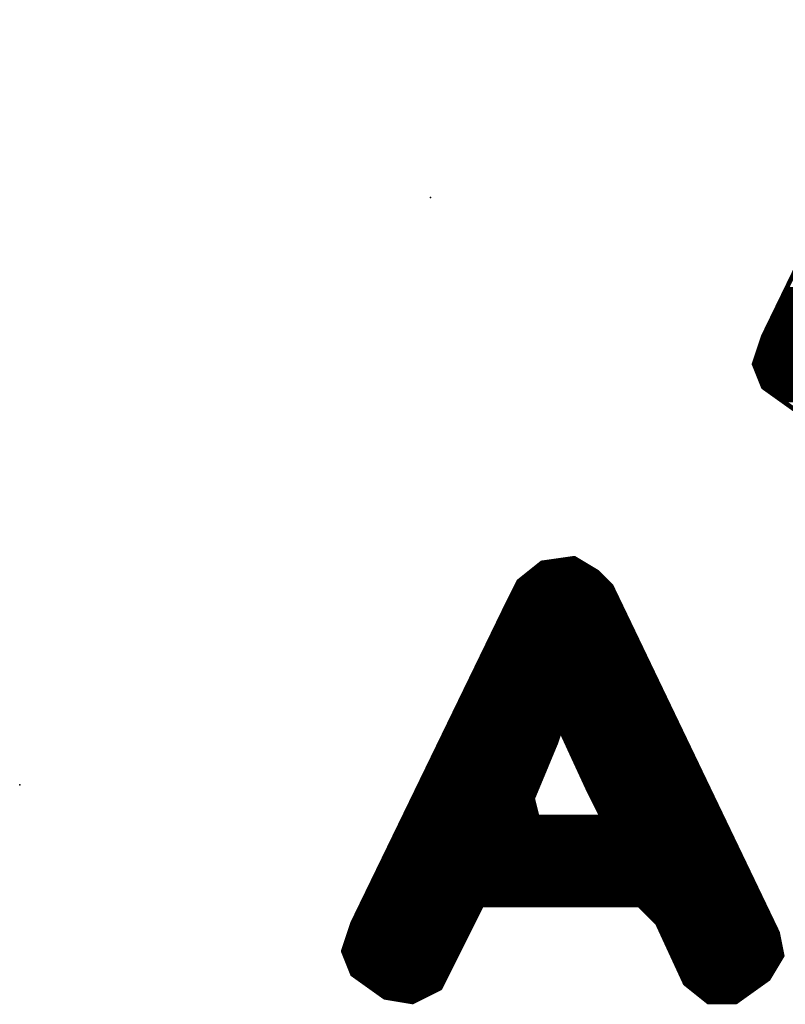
# Model space of a CAD drawing. Extents: x -35 to 35, y -57 to 81.
# Tile 132 of 153: x 7.37 to 9.02, y 62.26 to 64.39. Entities that reach past the tile are written whole.
import ezdxf

# ---------------------------------------------------------------- set-up
doc = ezdxf.new("R2010")
doc.units = 0
doc.layers.add('21', color=7, linetype='CONTINUOUS')
doc.layers.add('23', color=7, linetype='CONTINUOUS')

msp = doc.modelspace()

# ---------------------------------------------------------------- linework, layer by layer
at = {"layer": '21', "const_width": 0.01}
for points in [[(9.305, 64.388), (8.975, 63.708)], [(9.0197, 63.8), (9.5731, 63.8)], [(9.0245, 63.81), (9.5689, 63.81)], [(9.0051, 63.77), (9.5857, 63.77)], [(9.0099, 63.78), (9.5815, 63.78)], [(9.0148, 63.79), (9.5773, 63.79)], [(8.9954, 63.75), (9.5942, 63.75)], [(9.0002, 63.76), (9.5899, 63.76)], [(8.9857, 63.73), (9.246, 63.73)], [(8.9905, 63.74), (9.251, 63.74)], [(8.975, 63.708), (8.955, 63.648)], [(8.976, 63.71), (9.236, 63.71)], [(8.9808, 63.72), (9.241, 63.72)], [(8.969, 63.69), (9.226, 63.69)], [(8.9723, 63.7), (9.231, 63.7)], [(8.9623, 63.67), (9.216, 63.67)], [(8.9657, 63.68), (9.221, 63.68)], [(8.955, 63.648), (8.975, 63.598)], [(8.9557, 63.65), (9.206, 63.65)], [(8.959, 63.66), (9.211, 63.66)], [(8.9582, 63.64), (9.201, 63.64)], [(8.9622, 63.63), (9.196, 63.63)], [(8.9662, 63.62), (9.191, 63.62)], [(8.9702, 63.61), (9.186, 63.61)], [(8.9742, 63.6), (9.181, 63.6)], [(8.975, 63.598), (9.045, 63.548)], [(8.9862, 63.59), (9.176, 63.59)], [(9.0002, 63.58), (9.171, 63.58)], [(9.0142, 63.57), (9.166, 63.57)], [(8.496, 63.218), (8.446, 63.178)], [(8.566, 63.228), (8.496, 63.218)], [(8.51, 63.22), (8.5793, 63.22)], [(8.616, 63.198), (8.566, 63.228)], [(8.4735, 63.2), (8.6127, 63.2)], [(8.486, 63.21), (8.596, 63.21)], [(8.646, 63.168), (8.616, 63.198)], [(8.446, 63.178), (8.416, 63.118)], [(8.4485, 63.18), (8.634, 63.18)], [(8.461, 63.19), (8.624, 63.19)], [(8.437, 63.16), (8.6498, 63.16)], [(8.442, 63.17), (8.644, 63.17)], [(9.006, 62.418), (8.646, 63.168)], [(8.427, 63.14), (8.6594, 63.14)], [(8.432, 63.15), (8.6546, 63.15)], [(8.416, 63.118), (8.086, 62.438)], [(8.4121, 63.11), (8.6738, 63.11)], [(8.417, 63.12), (8.669, 63.12)], [(8.422, 63.13), (8.6642, 63.13)], [(8.4024, 63.09), (8.6834, 63.09)], [(8.4073, 63.1), (8.6786, 63.1)], [(8.3927, 63.07), (8.693, 63.07)], [(8.3976, 63.08), (8.6882, 63.08)], [(8.383, 63.05), (8.7026, 63.05)], [(8.3879, 63.06), (8.6978, 63.06)], [(8.3733, 63.03), (8.7122, 63.03)], [(8.3781, 63.04), (8.7074, 63.04)], [(8.3636, 63.01), (8.7218, 63.01)], [(8.3684, 63.02), (8.717, 63.02)], [(8.3539, 62.99), (8.7314, 62.99)], [(8.3587, 63), (8.7266, 63)], [(8.3393, 62.96), (8.7458, 62.96)], [(8.3442, 62.97), (8.741, 62.97)], [(8.349, 62.98), (8.7362, 62.98)], [(8.3296, 62.94), (8.7554, 62.94)], [(8.3345, 62.95), (8.7506, 62.95)], [(8.3199, 62.92), (8.765, 62.92)], [(8.3248, 62.93), (8.7602, 62.93)], [(8.3102, 62.9), (8.7746, 62.9)], [(8.3151, 62.91), (8.7698, 62.91)], [(8.3005, 62.88), (8.7842, 62.88)], [(8.3054, 62.89), (8.7794, 62.89)], [(8.2908, 62.86), (8.7938, 62.86)], [(8.2957, 62.87), (8.789, 62.87)], [(8.526, 62.828), (8.536, 62.858)], [(8.536, 62.858), (8.596, 62.728)], [(8.2811, 62.84), (8.53, 62.84)], [(8.2859, 62.85), (8.5333, 62.85)], [(8.5397, 62.85), (8.7986, 62.85)], [(8.5443, 62.84), (8.8034, 62.84)], [(8.2714, 62.82), (8.5227, 62.82)], [(8.2762, 62.83), (8.5267, 62.83)], [(8.476, 62.708), (8.526, 62.828)], [(8.5489, 62.83), (8.8082, 62.83)], [(8.5535, 62.82), (8.813, 62.82)], [(8.2568, 62.79), (8.5102, 62.79)], [(8.2617, 62.8), (8.5143, 62.8)], [(8.2665, 62.81), (8.5185, 62.81)], [(8.5582, 62.81), (8.8178, 62.81)], [(8.5628, 62.8), (8.8226, 62.8)], [(8.5674, 62.79), (8.8274, 62.79)], [(8.2471, 62.77), (8.5018, 62.77)], [(8.252, 62.78), (8.506, 62.78)], [(8.572, 62.78), (8.8322, 62.78)], [(8.5766, 62.77), (8.837, 62.77)], [(8.2374, 62.75), (8.4935, 62.75)], [(8.2423, 62.76), (8.4977, 62.76)], [(8.5812, 62.76), (8.8418, 62.76)], [(8.5858, 62.75), (8.8466, 62.75)], [(8.2277, 62.73), (8.4852, 62.73)], [(8.2326, 62.74), (8.4893, 62.74)], [(8.5905, 62.74), (8.8514, 62.74)], [(8.5951, 62.73), (8.8562, 62.73)], [(8.596, 62.728), (8.626, 62.668)], [(8.218, 62.71), (8.4768, 62.71)], [(8.2229, 62.72), (8.481, 62.72)], [(8.486, 62.668), (8.476, 62.708)], [(8.6, 62.72), (8.861, 62.72)], [(8.605, 62.71), (8.8658, 62.71)], [(8.2083, 62.69), (8.4805, 62.69)], [(8.2132, 62.7), (8.478, 62.7)], [(8.61, 62.7), (8.8706, 62.7)], [(8.615, 62.69), (8.8754, 62.69)], [(8.1986, 62.67), (8.4855, 62.67)], [(8.2034, 62.68), (8.483, 62.68)], [(8.626, 62.668), (8.486, 62.668)], [(8.62, 62.68), (8.8802, 62.68)], [(8.625, 62.67), (8.885, 62.67)], [(8.706, 62.478), (8.626, 62.668)], [(8.626, 62.668), (8.706, 62.478)], [(8.1889, 62.65), (8.6336, 62.65)], [(8.1937, 62.66), (8.6294, 62.66)], [(8.6294, 62.66), (8.8898, 62.66)], [(8.6336, 62.65), (8.8946, 62.65)], [(8.1743, 62.62), (8.6462, 62.62)], [(8.1792, 62.63), (8.642, 62.63)], [(8.184, 62.64), (8.6378, 62.64)], [(8.6378, 62.64), (8.8994, 62.64)], [(8.642, 62.63), (8.9042, 62.63)], [(8.6462, 62.62), (8.909, 62.62)], [(8.1646, 62.6), (8.6546, 62.6)], [(8.1695, 62.61), (8.6504, 62.61)], [(8.6504, 62.61), (8.9138, 62.61)], [(8.6546, 62.6), (8.9186, 62.6)], [(8.1549, 62.58), (8.6631, 62.58)], [(8.1598, 62.59), (8.6588, 62.59)], [(8.6588, 62.59), (8.9234, 62.59)], [(8.6631, 62.58), (8.9282, 62.58)], [(8.1452, 62.56), (8.6715, 62.56)], [(8.1501, 62.57), (8.6673, 62.57)], [(8.6673, 62.57), (8.933, 62.57)], [(8.6715, 62.56), (8.9378, 62.56)], [(8.1355, 62.54), (8.6799, 62.54)], [(8.1404, 62.55), (8.6757, 62.55)], [(8.6757, 62.55), (8.9426, 62.55)], [(8.6799, 62.54), (8.9474, 62.54)], [(8.1258, 62.52), (8.6883, 62.52)], [(8.1307, 62.53), (8.6841, 62.53)], [(8.6841, 62.53), (8.9522, 62.53)], [(8.6883, 62.52), (8.957, 62.52)], [(8.1161, 62.5), (8.6967, 62.5)], [(8.1209, 62.51), (8.6925, 62.51)], [(8.6925, 62.51), (8.9618, 62.51)], [(8.6967, 62.5), (8.9666, 62.5)], [(8.1015, 62.47), (8.362, 62.47)], [(8.1064, 62.48), (8.7052, 62.48)], [(8.1112, 62.49), (8.7009, 62.49)], [(8.306, 62.358), (8.366, 62.478)], [(8.366, 62.478), (8.706, 62.478)], [(8.701, 62.49), (8.9714, 62.49)], [(8.7052, 62.48), (8.9762, 62.48)], [(8.706, 62.478), (8.746, 62.438)], [(8.714, 62.47), (8.981, 62.47)], [(8.0918, 62.45), (8.352, 62.45)], [(8.0967, 62.46), (8.357, 62.46)], [(8.724, 62.46), (8.9858, 62.46)], [(8.734, 62.45), (8.9906, 62.45)], [(8.086, 62.438), (8.066, 62.378)], [(8.0833, 62.43), (8.342, 62.43)], [(8.087, 62.44), (8.347, 62.44)], [(8.744, 62.44), (8.9954, 62.44)], [(8.746, 62.438), (8.806, 62.308)], [(8.7497, 62.43), (9.0002, 62.43)], [(8.0767, 62.41), (8.332, 62.41)], [(8.08, 62.42), (8.337, 62.42)], [(8.7543, 62.42), (9.005, 62.42)], [(8.7589, 62.41), (9.0076, 62.41)], [(9.016, 62.368), (9.006, 62.418)], [(8.07, 62.39), (8.322, 62.39)], [(8.0733, 62.4), (8.327, 62.4)], [(8.7635, 62.4), (9.0096, 62.4)], [(8.7682, 62.39), (9.0116, 62.39)], [(8.066, 62.378), (8.086, 62.328)], [(8.0667, 62.38), (8.317, 62.38)], [(8.0692, 62.37), (8.312, 62.37)], [(8.7728, 62.38), (9.0136, 62.38)], [(8.7774, 62.37), (9.0156, 62.37)], [(8.986, 62.318), (9.016, 62.368)], [(8.0732, 62.36), (8.307, 62.36)], [(8.0772, 62.35), (8.302, 62.35)], [(8.276, 62.298), (8.306, 62.358)], [(8.782, 62.36), (9.0112, 62.36)], [(8.7866, 62.35), (9.0052, 62.35)], [(8.0812, 62.34), (8.297, 62.34)], [(8.0852, 62.33), (8.292, 62.33)], [(8.086, 62.328), (8.156, 62.278)], [(8.7912, 62.34), (8.9992, 62.34)], [(8.7958, 62.33), (8.9932, 62.33)], [(8.0972, 62.32), (8.287, 62.32)], [(8.1112, 62.31), (8.282, 62.31)], [(8.1252, 62.3), (8.277, 62.3)], [(8.8005, 62.32), (8.9872, 62.32)], [(8.8051, 62.31), (8.9748, 62.31)], [(8.806, 62.308), (8.856, 62.268)], [(8.816, 62.3), (8.9608, 62.3)], [(8.916, 62.268), (8.986, 62.318)], [(8.1392, 62.29), (8.26, 62.29)], [(8.1532, 62.28), (8.24, 62.28)], [(8.156, 62.278), (8.216, 62.268)], [(8.216, 62.268), (8.276, 62.298)], [(8.8285, 62.29), (8.9468, 62.29)], [(8.841, 62.28), (8.9328, 62.28)], [(8.204, 62.27), (8.22, 62.27)], [(8.8535, 62.27), (8.9188, 62.27)], [(8.856, 62.268), (8.916, 62.268)]]:
    msp.add_lwpolyline(points, dxfattribs=at)
at = {"layer": '21', "const_width": 0.005}
for points in [[(9.0197, 63.8025, 1), (9.0197, 63.7975)], [(9.0245, 63.8125, 1), (9.0245, 63.8075)], [(9.0051, 63.7725, 1), (9.0051, 63.7675)], [(9.0099, 63.7825, 1), (9.0099, 63.7775)], [(9.0148, 63.7925, 1), (9.0148, 63.7875)], [(8.9954, 63.7525, 1), (8.9954, 63.7475)], [(9.0002, 63.7625, 1), (9.0002, 63.7575)], [(8.9857, 63.7325, 1), (8.9857, 63.7275)], [(8.9905, 63.7425, 1), (8.9905, 63.7375)], [(8.9728, 63.7091, 1), (8.9772, 63.7069)], [(8.9774, 63.7072, 1), (8.9726, 63.7088)], [(8.976, 63.7125, 1), (8.976, 63.7075)], [(8.9808, 63.7225, 1), (8.9808, 63.7175)], [(8.969, 63.6925, 1), (8.969, 63.6875)], [(8.9723, 63.7025, 1), (8.9723, 63.6975)], [(8.9623, 63.6725, 1), (8.9623, 63.6675)], [(8.9657, 63.6825, 1), (8.9657, 63.6775)], [(8.9573, 63.6489, 1), (8.9527, 63.6471)], [(8.9526, 63.6488, 1), (8.9574, 63.6472)], [(8.9557, 63.6525, 1), (8.9557, 63.6475)], [(8.959, 63.6625, 1), (8.959, 63.6575)], [(8.9582, 63.6425, 1), (8.9582, 63.6375)], [(8.9622, 63.6325, 1), (8.9622, 63.6275)], [(8.9662, 63.6225, 1), (8.9662, 63.6175)], [(8.9702, 63.6125, 1), (8.9702, 63.6075)], [(8.9742, 63.6025, 1), (8.9742, 63.5975)], [(8.9765, 63.6, 1), (8.9735, 63.596)], [(8.9727, 63.5971, 1), (8.9773, 63.5989)], [(8.9862, 63.5925, 1), (8.9862, 63.5875)], [(9.0002, 63.5825, 1), (9.0002, 63.5775)], [(9.0142, 63.5725, 1), (9.0142, 63.5675)], [(8.4956, 63.2205, 1), (8.4964, 63.2155)], [(8.4976, 63.216, 1), (8.4944, 63.22)], [(8.51, 63.2225, 1), (8.51, 63.2175)], [(8.5673, 63.2301, 1), (8.5647, 63.2259)], [(8.5664, 63.2255, 1), (8.5656, 63.2305)], [(8.5793, 63.2175, 1), (8.5793, 63.2225)], [(8.4735, 63.2025, 1), (8.4735, 63.1975)], [(8.486, 63.2125, 1), (8.486, 63.2075)], [(8.596, 63.2075, 1), (8.596, 63.2125)], [(8.6127, 63.1975, 1), (8.6127, 63.2025)], [(8.6178, 63.1998, 1), (8.6142, 63.1962)], [(8.6147, 63.1959, 1), (8.6173, 63.2001)], [(8.4444, 63.18, 1), (8.4476, 63.176)], [(8.4482, 63.1769, 1), (8.4438, 63.1791)], [(8.4485, 63.1825, 1), (8.4485, 63.1775)], [(8.461, 63.1925, 1), (8.461, 63.1875)], [(8.624, 63.1875, 1), (8.624, 63.1925)], [(8.634, 63.1775, 1), (8.634, 63.1825)], [(8.437, 63.1625, 1), (8.437, 63.1575)], [(8.442, 63.1725, 1), (8.442, 63.1675)], [(8.6483, 63.1691, 1), (8.6437, 63.1669)], [(8.644, 63.1675, 1), (8.644, 63.1725)], [(8.6442, 63.1662, 1), (8.6478, 63.1698)], [(8.6498, 63.1575, 1), (8.6498, 63.1625)], [(8.427, 63.1425, 1), (8.427, 63.1375)], [(8.432, 63.1525, 1), (8.432, 63.1475)], [(8.6546, 63.1475, 1), (8.6546, 63.1525)], [(8.6594, 63.1375, 1), (8.6594, 63.1425)], [(8.4121, 63.1125, 1), (8.4121, 63.1075)], [(8.4138, 63.1191, 1), (8.4182, 63.1169)], [(8.4182, 63.1169, 1), (8.4138, 63.1191)], [(8.417, 63.1225, 1), (8.417, 63.1175)], [(8.422, 63.1325, 1), (8.422, 63.1275)], [(8.6642, 63.1275, 1), (8.6642, 63.1325)], [(8.669, 63.1175, 1), (8.669, 63.1225)], [(8.6738, 63.1075, 1), (8.6738, 63.1125)], [(8.4024, 63.0925, 1), (8.4024, 63.0875)], [(8.4073, 63.1025, 1), (8.4073, 63.0975)], [(8.6786, 63.0975, 1), (8.6786, 63.1025)], [(8.6834, 63.0875, 1), (8.6834, 63.0925)], [(8.3927, 63.0725, 1), (8.3927, 63.0675)], [(8.3976, 63.0825, 1), (8.3976, 63.0775)], [(8.6882, 63.0775, 1), (8.6882, 63.0825)], [(8.693, 63.0675, 1), (8.693, 63.0725)], [(8.383, 63.0525, 1), (8.383, 63.0475)], [(8.3879, 63.0625, 1), (8.3879, 63.0575)], [(8.6978, 63.0575, 1), (8.6978, 63.0625)], [(8.7026, 63.0475, 1), (8.7026, 63.0525)], [(8.3733, 63.0325, 1), (8.3733, 63.0275)], [(8.3781, 63.0425, 1), (8.3781, 63.0375)], [(8.7074, 63.0375, 1), (8.7074, 63.0425)], [(8.7122, 63.0275, 1), (8.7122, 63.0325)], [(8.3636, 63.0125, 1), (8.3636, 63.0075)], [(8.3684, 63.0225, 1), (8.3684, 63.0175)], [(8.717, 63.0175, 1), (8.717, 63.0225)], [(8.7218, 63.0075, 1), (8.7218, 63.0125)], [(8.3539, 62.9925, 1), (8.3539, 62.9875)], [(8.3587, 63.0025, 1), (8.3587, 62.9975)], [(8.7266, 62.9975, 1), (8.7266, 63.0025)], [(8.7314, 62.9875, 1), (8.7314, 62.9925)], [(8.3393, 62.9625, 1), (8.3393, 62.9575)], [(8.3442, 62.9725, 1), (8.3442, 62.9675)], [(8.349, 62.9825, 1), (8.349, 62.9775)], [(8.7362, 62.9775, 1), (8.7362, 62.9825)], [(8.741, 62.9675, 1), (8.741, 62.9725)], [(8.7458, 62.9575, 1), (8.7458, 62.9625)], [(8.3296, 62.9425, 1), (8.3296, 62.9375)], [(8.3345, 62.9525, 1), (8.3345, 62.9475)], [(8.7506, 62.9475, 1), (8.7506, 62.9525)], [(8.7554, 62.9375, 1), (8.7554, 62.9425)], [(8.3199, 62.9225, 1), (8.3199, 62.9175)], [(8.3248, 62.9325, 1), (8.3248, 62.9275)], [(8.7602, 62.9275, 1), (8.7602, 62.9325)], [(8.765, 62.9175, 1), (8.765, 62.9225)], [(8.3102, 62.9025, 1), (8.3102, 62.8975)], [(8.3151, 62.9125, 1), (8.3151, 62.9075)], [(8.7698, 62.9075, 1), (8.7698, 62.9125)], [(8.7746, 62.8975, 1), (8.7746, 62.9025)], [(8.3005, 62.8825, 1), (8.3005, 62.8775)], [(8.3054, 62.8925, 1), (8.3054, 62.8875)], [(8.7794, 62.8875, 1), (8.7794, 62.8925)], [(8.7842, 62.8775, 1), (8.7842, 62.8825)], [(8.2908, 62.8625, 1), (8.2908, 62.8575)], [(8.2957, 62.8725, 1), (8.2957, 62.8675)], [(8.5383, 62.859, 1), (8.5337, 62.857)], [(8.5384, 62.8572, 1), (8.5336, 62.8588)], [(8.789, 62.8675, 1), (8.789, 62.8725)], [(8.7938, 62.8575, 1), (8.7938, 62.8625)], [(8.2811, 62.8425, 1), (8.2811, 62.8375)], [(8.2859, 62.8525, 1), (8.2859, 62.8475)], [(8.53, 62.8375, 1), (8.53, 62.8425)], [(8.5333, 62.8475, 1), (8.5333, 62.8525)], [(8.5397, 62.8525, 1), (8.5397, 62.8475)], [(8.5443, 62.8425, 1), (8.5443, 62.8375)], [(8.7986, 62.8475, 1), (8.7986, 62.8525)], [(8.8034, 62.8375, 1), (8.8034, 62.8425)], [(8.2714, 62.8225, 1), (8.2714, 62.8175)], [(8.2762, 62.8325, 1), (8.2762, 62.8275)], [(8.5227, 62.8175, 1), (8.5227, 62.8225)], [(8.5236, 62.8288, 1), (8.5284, 62.8272)], [(8.5283, 62.827, 1), (8.5237, 62.829)], [(8.5267, 62.8275, 1), (8.5267, 62.8325)], [(8.5489, 62.8325, 1), (8.5489, 62.8275)], [(8.5535, 62.8225, 1), (8.5535, 62.8175)], [(8.8082, 62.8275, 1), (8.8082, 62.8325)], [(8.813, 62.8175, 1), (8.813, 62.8225)], [(8.2568, 62.7925, 1), (8.2568, 62.7875)], [(8.2617, 62.8025, 1), (8.2617, 62.7975)], [(8.2665, 62.8125, 1), (8.2665, 62.8075)], [(8.5102, 62.7875, 1), (8.5102, 62.7925)], [(8.5143, 62.7975, 1), (8.5143, 62.8025)], [(8.5185, 62.8075, 1), (8.5185, 62.8125)], [(8.5582, 62.8125, 1), (8.5582, 62.8075)], [(8.5628, 62.8025, 1), (8.5628, 62.7975)], [(8.5674, 62.7925, 1), (8.5674, 62.7875)], [(8.8178, 62.8075, 1), (8.8178, 62.8125)], [(8.8226, 62.7975, 1), (8.8226, 62.8025)], [(8.8274, 62.7875, 1), (8.8274, 62.7925)], [(8.2471, 62.7725, 1), (8.2471, 62.7675)], [(8.252, 62.7825, 1), (8.252, 62.7775)], [(8.5018, 62.7675, 1), (8.5018, 62.7725)], [(8.506, 62.7775, 1), (8.506, 62.7825)], [(8.572, 62.7825, 1), (8.572, 62.7775)], [(8.5766, 62.7725, 1), (8.5766, 62.7675)], [(8.8322, 62.7775, 1), (8.8322, 62.7825)], [(8.837, 62.7675, 1), (8.837, 62.7725)], [(8.2374, 62.7525, 1), (8.2374, 62.7475)], [(8.2423, 62.7625, 1), (8.2423, 62.7575)], [(8.4935, 62.7475, 1), (8.4935, 62.7525)], [(8.4977, 62.7575, 1), (8.4977, 62.7625)], [(8.5812, 62.7625, 1), (8.5812, 62.7575)], [(8.5858, 62.7525, 1), (8.5858, 62.7475)], [(8.8418, 62.7575, 1), (8.8418, 62.7625)], [(8.8466, 62.7475, 1), (8.8466, 62.7525)], [(8.2277, 62.7325, 1), (8.2277, 62.7275)], [(8.2326, 62.7425, 1), (8.2326, 62.7375)], [(8.4852, 62.7275, 1), (8.4852, 62.7325)], [(8.4893, 62.7375, 1), (8.4893, 62.7425)], [(8.5905, 62.7425, 1), (8.5905, 62.7375)], [(8.5951, 62.7325, 1), (8.5951, 62.7275)], [(8.5982, 62.7291, 1), (8.5938, 62.7269)], [(8.5937, 62.727, 1), (8.5983, 62.729)], [(8.8514, 62.7375, 1), (8.8514, 62.7425)], [(8.8562, 62.7275, 1), (8.8562, 62.7325)], [(8.218, 62.7125, 1), (8.218, 62.7075)], [(8.2229, 62.7225, 1), (8.2229, 62.7175)], [(8.4784, 62.7086, 1), (8.4736, 62.7074)], [(8.4737, 62.709, 1), (8.4783, 62.707)], [(8.4768, 62.7075, 1), (8.4768, 62.7125)], [(8.481, 62.7175, 1), (8.481, 62.7225)], [(8.6, 62.7225, 1), (8.6, 62.7175)], [(8.605, 62.7125, 1), (8.605, 62.7075)], [(8.861, 62.7175, 1), (8.861, 62.7225)], [(8.8658, 62.7075, 1), (8.8658, 62.7125)], [(8.2083, 62.6925, 1), (8.2083, 62.6875)], [(8.2132, 62.7025, 1), (8.2132, 62.6975)], [(8.478, 62.6975, 1), (8.478, 62.7025)], [(8.4805, 62.6875, 1), (8.4805, 62.6925)], [(8.61, 62.7025, 1), (8.61, 62.6975)], [(8.615, 62.6925, 1), (8.615, 62.6875)], [(8.8706, 62.6975, 1), (8.8706, 62.7025)], [(8.8754, 62.6875, 1), (8.8754, 62.6925)], [(8.1986, 62.6725, 1), (8.1986, 62.6675)], [(8.2034, 62.6825, 1), (8.2034, 62.6775)], [(8.483, 62.6775, 1), (8.483, 62.6825)], [(8.486, 62.6705, 1), (8.486, 62.6655)], [(8.4836, 62.6674, 1), (8.4884, 62.6686)], [(8.4855, 62.6675, 1), (8.4855, 62.6725)], [(8.62, 62.6825, 1), (8.62, 62.6775)], [(8.625, 62.6725, 1), (8.625, 62.6675)], [(8.6283, 62.669, 1), (8.6237, 62.667)], [(8.6283, 62.669, 1), (8.6237, 62.667)], [(8.6238, 62.6669, 1), (8.6282, 62.6691)], [(8.626, 62.6655, 1), (8.626, 62.6705)], [(8.8802, 62.6775, 1), (8.8802, 62.6825)], [(8.885, 62.6675, 1), (8.885, 62.6725)], [(8.1889, 62.6525, 1), (8.1889, 62.6475)], [(8.1937, 62.6625, 1), (8.1937, 62.6575)], [(8.6294, 62.6625, 1), (8.6294, 62.6575)], [(8.6294, 62.6575, 1), (8.6294, 62.6625)], [(8.6336, 62.6525, 1), (8.6336, 62.6475)], [(8.6336, 62.6475, 1), (8.6336, 62.6525)], [(8.8898, 62.6575, 1), (8.8898, 62.6625)], [(8.8946, 62.6475, 1), (8.8946, 62.6525)], [(8.1743, 62.6225, 1), (8.1743, 62.6175)], [(8.1792, 62.6325, 1), (8.1792, 62.6275)], [(8.184, 62.6425, 1), (8.184, 62.6375)], [(8.6378, 62.6425, 1), (8.6378, 62.6375)], [(8.6378, 62.6375, 1), (8.6378, 62.6425)], [(8.642, 62.6325, 1), (8.642, 62.6275)], [(8.642, 62.6275, 1), (8.642, 62.6325)], [(8.6462, 62.6225, 1), (8.6462, 62.6175)], [(8.6462, 62.6175, 1), (8.6462, 62.6225)], [(8.8994, 62.6375, 1), (8.8994, 62.6425)], [(8.9042, 62.6275, 1), (8.9042, 62.6325)], [(8.909, 62.6175, 1), (8.909, 62.6225)], [(8.1646, 62.6025, 1), (8.1646, 62.5975)], [(8.1695, 62.6125, 1), (8.1695, 62.6075)], [(8.6504, 62.6125, 1), (8.6504, 62.6075)], [(8.6504, 62.6075, 1), (8.6504, 62.6125)], [(8.6546, 62.6025, 1), (8.6546, 62.5975)], [(8.6546, 62.5975, 1), (8.6546, 62.6025)], [(8.9138, 62.6075, 1), (8.9138, 62.6125)], [(8.9186, 62.5975, 1), (8.9186, 62.6025)], [(8.1549, 62.5825, 1), (8.1549, 62.5775)], [(8.1598, 62.5925, 1), (8.1598, 62.5875)], [(8.6588, 62.5925, 1), (8.6588, 62.5875)], [(8.6588, 62.5875, 1), (8.6588, 62.5925)], [(8.6631, 62.5825, 1), (8.6631, 62.5775)], [(8.6631, 62.5775, 1), (8.6631, 62.5825)], [(8.9234, 62.5875, 1), (8.9234, 62.5925)], [(8.9282, 62.5775, 1), (8.9282, 62.5825)], [(8.1452, 62.5625, 1), (8.1452, 62.5575)], [(8.1501, 62.5725, 1), (8.1501, 62.5675)], [(8.6673, 62.5725, 1), (8.6673, 62.5675)], [(8.6673, 62.5675, 1), (8.6673, 62.5725)], [(8.6715, 62.5625, 1), (8.6715, 62.5575)], [(8.6715, 62.5575, 1), (8.6715, 62.5625)], [(8.933, 62.5675, 1), (8.933, 62.5725)], [(8.9378, 62.5575, 1), (8.9378, 62.5625)], [(8.1355, 62.5425, 1), (8.1355, 62.5375)], [(8.1404, 62.5525, 1), (8.1404, 62.5475)], [(8.6757, 62.5525, 1), (8.6757, 62.5475)], [(8.6757, 62.5475, 1), (8.6757, 62.5525)], [(8.6799, 62.5425, 1), (8.6799, 62.5375)], [(8.6799, 62.5375, 1), (8.6799, 62.5425)], [(8.9426, 62.5475, 1), (8.9426, 62.5525)], [(8.9474, 62.5375, 1), (8.9474, 62.5425)], [(8.1258, 62.5225, 1), (8.1258, 62.5175)], [(8.1307, 62.5325, 1), (8.1307, 62.5275)], [(8.6841, 62.5325, 1), (8.6841, 62.5275)], [(8.6841, 62.5275, 1), (8.6841, 62.5325)], [(8.6883, 62.5225, 1), (8.6883, 62.5175)], [(8.6883, 62.5175, 1), (8.6883, 62.5225)], [(8.9522, 62.5275, 1), (8.9522, 62.5325)], [(8.957, 62.5175, 1), (8.957, 62.5225)], [(8.1161, 62.5025, 1), (8.1161, 62.4975)], [(8.1209, 62.5125, 1), (8.1209, 62.5075)], [(8.6925, 62.5125, 1), (8.6925, 62.5075)], [(8.6925, 62.5075, 1), (8.6925, 62.5125)], [(8.6967, 62.5025, 1), (8.6967, 62.4975)], [(8.6967, 62.4975, 1), (8.6967, 62.5025)], [(8.9618, 62.5075, 1), (8.9618, 62.5125)], [(8.9666, 62.4975, 1), (8.9666, 62.5025)], [(8.1015, 62.4725, 1), (8.1015, 62.4675)], [(8.1064, 62.4825, 1), (8.1064, 62.4775)], [(8.1112, 62.4925, 1), (8.1112, 62.4875)], [(8.362, 62.4675, 1), (8.362, 62.4725)], [(8.366, 62.4805, 1), (8.366, 62.4755)], [(8.3682, 62.4769, 1), (8.3638, 62.4791)], [(8.701, 62.4925, 1), (8.701, 62.4875)], [(8.7009, 62.4875, 1), (8.7009, 62.4925)], [(8.7052, 62.4825, 1), (8.7052, 62.4775)], [(8.7078, 62.4798, 1), (8.7042, 62.4762)], [(8.7037, 62.477, 1), (8.7083, 62.479)], [(8.7037, 62.477, 1), (8.7083, 62.479)], [(8.7052, 62.4775, 1), (8.7052, 62.4825)], [(8.706, 62.4755, 1), (8.706, 62.4805)], [(8.714, 62.4725, 1), (8.714, 62.4675)], [(8.9714, 62.4875, 1), (8.9714, 62.4925)], [(8.9762, 62.4775, 1), (8.9762, 62.4825)], [(8.981, 62.4675, 1), (8.981, 62.4725)], [(8.0918, 62.4525, 1), (8.0918, 62.4475)], [(8.0967, 62.4625, 1), (8.0967, 62.4575)], [(8.352, 62.4475, 1), (8.352, 62.4525)], [(8.357, 62.4575, 1), (8.357, 62.4625)], [(8.724, 62.4625, 1), (8.724, 62.4575)], [(8.734, 62.4525, 1), (8.734, 62.4475)], [(8.9858, 62.4575, 1), (8.9858, 62.4625)], [(8.9906, 62.4475, 1), (8.9906, 62.4525)], [(8.0833, 62.4325, 1), (8.0833, 62.4275)], [(8.0838, 62.4391, 1), (8.0882, 62.4369)], [(8.0884, 62.4372, 1), (8.0836, 62.4388)], [(8.087, 62.4425, 1), (8.087, 62.4375)], [(8.342, 62.4275, 1), (8.342, 62.4325)], [(8.347, 62.4375, 1), (8.347, 62.4425)], [(8.744, 62.4425, 1), (8.744, 62.4375)], [(8.7483, 62.439, 1), (8.7437, 62.437)], [(8.7442, 62.4362, 1), (8.7478, 62.4398)], [(8.7497, 62.4325, 1), (8.7497, 62.4275)], [(8.9954, 62.4375, 1), (8.9954, 62.4425)], [(9.0002, 62.4275, 1), (9.0002, 62.4325)], [(8.0767, 62.4125, 1), (8.0767, 62.4075)], [(8.08, 62.4225, 1), (8.08, 62.4175)], [(8.332, 62.4075, 1), (8.332, 62.4125)], [(8.337, 62.4175, 1), (8.337, 62.4225)], [(8.7543, 62.4225, 1), (8.7543, 62.4175)], [(8.7589, 62.4125, 1), (8.7589, 62.4075)], [(9.0085, 62.4185, 1), (9.0035, 62.4175)], [(9.0037, 62.4169, 1), (9.0083, 62.4191)], [(9.005, 62.4175, 1), (9.005, 62.4225)], [(9.0076, 62.4075, 1), (9.0076, 62.4125)], [(8.07, 62.3925, 1), (8.07, 62.3875)], [(8.0733, 62.4025, 1), (8.0733, 62.3975)], [(8.322, 62.3875, 1), (8.322, 62.3925)], [(8.327, 62.3975, 1), (8.327, 62.4025)], [(8.7635, 62.4025, 1), (8.7635, 62.3975)], [(8.7682, 62.3925, 1), (8.7682, 62.3875)], [(9.0096, 62.3975, 1), (9.0096, 62.4025)], [(9.0116, 62.3875, 1), (9.0116, 62.3925)], [(8.0683, 62.3789, 1), (8.0637, 62.3771)], [(8.0636, 62.3788, 1), (8.0684, 62.3772)], [(8.0667, 62.3825, 1), (8.0667, 62.3775)], [(8.0692, 62.3725, 1), (8.0692, 62.3675)], [(8.312, 62.3675, 1), (8.312, 62.3725)], [(8.317, 62.3775, 1), (8.317, 62.3825)], [(8.7728, 62.3825, 1), (8.7728, 62.3775)], [(8.7774, 62.3725, 1), (8.7774, 62.3675)], [(9.0135, 62.3675, 1), (9.0185, 62.3685)], [(9.0136, 62.3775, 1), (9.0136, 62.3825)], [(9.0181, 62.3667, 1), (9.0139, 62.3693)], [(9.0156, 62.3675, 1), (9.0156, 62.3725)], [(8.0732, 62.3625, 1), (8.0732, 62.3575)], [(8.0772, 62.3525, 1), (8.0772, 62.3475)], [(8.302, 62.3475, 1), (8.302, 62.3525)], [(8.3038, 62.3591, 1), (8.3082, 62.3569)], [(8.3082, 62.3569, 1), (8.3038, 62.3591)], [(8.307, 62.3575, 1), (8.307, 62.3625)], [(8.782, 62.3625, 1), (8.782, 62.3575)], [(8.7866, 62.3525, 1), (8.7866, 62.3475)], [(9.0052, 62.3475, 1), (9.0052, 62.3525)], [(9.0112, 62.3575, 1), (9.0112, 62.3625)], [(8.0812, 62.3425, 1), (8.0812, 62.3375)], [(8.0852, 62.3325, 1), (8.0852, 62.3275)], [(8.0875, 62.33, 1), (8.0845, 62.326)], [(8.0837, 62.3271, 1), (8.0883, 62.3289)], [(8.292, 62.3275, 1), (8.292, 62.3325)], [(8.297, 62.3375, 1), (8.297, 62.3425)], [(8.7912, 62.3425, 1), (8.7912, 62.3375)], [(8.7958, 62.3325, 1), (8.7958, 62.3275)], [(8.9932, 62.3275, 1), (8.9932, 62.3325)], [(8.9992, 62.3375, 1), (8.9992, 62.3425)], [(8.0972, 62.3225, 1), (8.0972, 62.3175)], [(8.1112, 62.3125, 1), (8.1112, 62.3075)], [(8.1252, 62.3025, 1), (8.1252, 62.2975)], [(8.277, 62.2975, 1), (8.277, 62.3025)], [(8.282, 62.3075, 1), (8.282, 62.3125)], [(8.287, 62.3175, 1), (8.287, 62.3225)], [(8.8005, 62.3225, 1), (8.8005, 62.3175)], [(8.8051, 62.3125, 1), (8.8051, 62.3075)], [(8.8076, 62.31, 1), (8.8044, 62.306)], [(8.8037, 62.307, 1), (8.8083, 62.309)], [(8.816, 62.3025, 1), (8.816, 62.2975)], [(8.9608, 62.2975, 1), (8.9608, 62.3025)], [(8.9748, 62.3075, 1), (8.9748, 62.3125)], [(8.9839, 62.3193, 1), (8.9881, 62.3167)], [(8.9875, 62.316, 1), (8.9845, 62.32)], [(8.9872, 62.3175, 1), (8.9872, 62.3225)], [(8.1392, 62.2925, 1), (8.1392, 62.2875)], [(8.1532, 62.2825, 1), (8.1532, 62.2775)], [(8.1564, 62.2805, 1), (8.1556, 62.2755)], [(8.24, 62.2775, 1), (8.24, 62.2825)], [(8.26, 62.2875, 1), (8.26, 62.2925)], [(8.2738, 62.2991, 1), (8.2782, 62.2969)], [(8.2771, 62.2958, 1), (8.2749, 62.3002)], [(8.8285, 62.2925, 1), (8.8285, 62.2875)], [(8.841, 62.2825, 1), (8.841, 62.2775)], [(8.9328, 62.2775, 1), (8.9328, 62.2825)], [(8.9468, 62.2875, 1), (8.9468, 62.2925)], [(8.1545, 62.276, 1), (8.1575, 62.28)], [(8.204, 62.2725, 1), (8.204, 62.2675)], [(8.2149, 62.2702, 1), (8.2171, 62.2658)], [(8.2156, 62.2655, 1), (8.2164, 62.2705)], [(8.22, 62.2675, 1), (8.22, 62.2725)], [(8.8535, 62.2725, 1), (8.8535, 62.2675)], [(8.856, 62.2705, 1), (8.856, 62.2655)], [(8.8544, 62.266, 1), (8.8576, 62.27)], [(8.9145, 62.27, 1), (8.9175, 62.266)], [(8.916, 62.2655, 1), (8.916, 62.2705)], [(8.9188, 62.2675, 1), (8.9188, 62.2725)]]:
    msp.add_lwpolyline(points, format="xyb", dxfattribs=at)
at = {"layer": '23'}
for p in [(8.255, 64.008), (7.366, 62.738)]:
    msp.add_point(p, dxfattribs=at)

doc.saveas('drawing.dxf')
